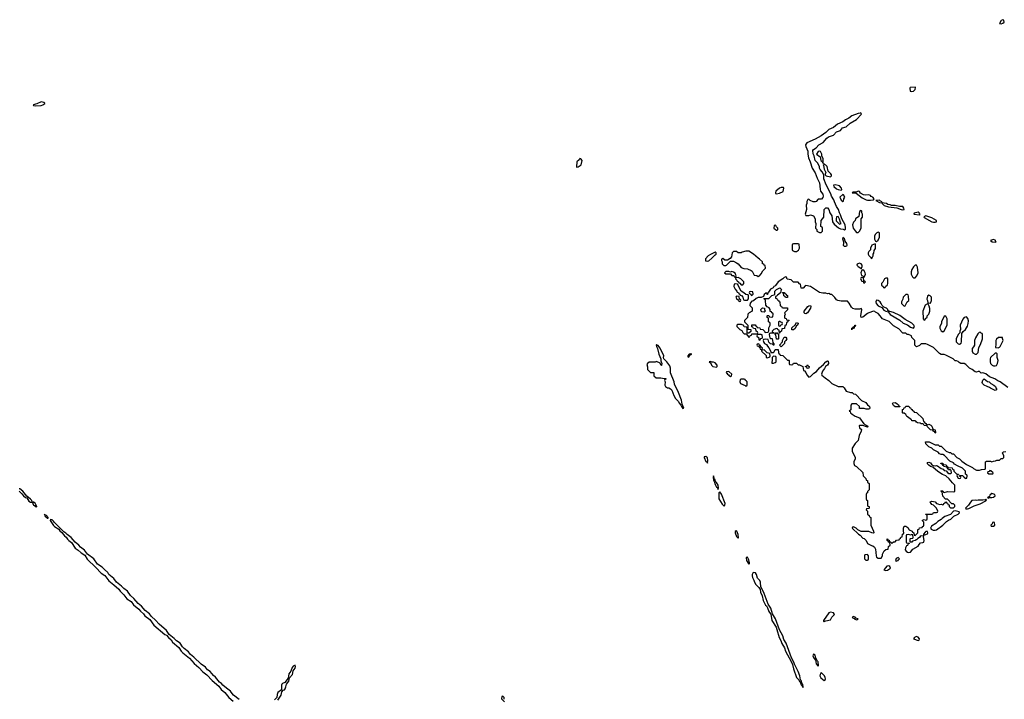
# Model space of a CAD drawing. Header units: inches. Extents: x 2769577 to 2880010, y 685631 to 825129.
# Tile 129 of 155: x 2816309 to 2829111, y 774326 to 783158. Entities that reach past the tile are written whole.
import ezdxf

# ---------------------------------------------------------------- set-up
doc = ezdxf.new("R2010")
doc.units = ezdxf.units.IN
doc.header["$MEASUREMENT"] = 0
for name, color, linetype in [('C8717', 7, 'Continuous'), ('C8718', 7, 'Continuous'), ('C8727', 7, 'Continuous'), ('C8728', 7, 'Continuous')]:
    doc.layers.add(name, color=color, linetype=linetype)

msp = doc.modelspace()

# ---------------------------------------------------------------- linework, layer by layer
at = {"layer": 'C8717', "color": 4, "elevation": 4}
for points in [[(2816302, 777030), (2816337, 776997), (2816357, 776970), (2816384, 776950), (2816403, 776943), (2816430, 776900), (2816450, 776888), (2816467, 776887), (2816479, 776879), (2816479, 776870), (2816490, 776851), (2816503, 776843), (2816510, 776831), (2816530, 776828), (2816534, 776830), (2816523, 776843), (2816524, 776850), (2816510, 776873), (2816490, 776889), (2816486, 776886), (2816486, 776890), (2816473, 776893), (2816466, 776910), (2816450, 776929), (2816404, 776964), (2816349, 777030), (2816310, 777061), (2816301, 777061)], [(2819163, 774323), (2819090, 774379), (2819070, 774401), (2819052, 774432), (2818997, 774470), (2818950, 774510), (2818932, 774532), (2818908, 774548), (2818855, 774615), (2818830, 774636), (2818786, 774686), (2818750, 774710), (2818723, 774743), (2818670, 774782), (2818575, 774875), (2818532, 774910), (2818505, 774945), (2818447, 774987), (2818427, 775007), (2818395, 775055), (2818347, 775087), (2818318, 775118), (2818252, 775170), (2818218, 775218), (2818124, 775304), (2818076, 775356), (2818024, 775404), (2817997, 775437), (2817942, 775482), (2817895, 775535), (2817850, 775572), (2817795, 775635), (2817750, 775675), (2817711, 775731), (2817665, 775765), (2817635, 775795), (2817568, 775848), (2817534, 775894), (2817470, 775950), (2817455, 775975), (2817410, 776013), (2817383, 776043), (2817322, 776082), (2817273, 776153), (2817190, 776212), (2817150, 776263), (2817101, 776301), (2817076, 776330), (2817030, 776370), (2816977, 776430), (2816926, 776466), (2816910, 776485), (2816881, 776501), (2816858, 776530), (2816821, 776561), (2816798, 776590), (2816762, 776622), (2816750, 776643), (2816730, 776658), (2816718, 776658), (2816710, 776666), (2816707, 776650), (2816750, 776583), (2816762, 776570), (2816817, 776537), (2816830, 776515), (2816855, 776495), (2816891, 776450), (2816913, 776433), (2816930, 776407), (2816949, 776389), (2816984, 776364), (2817030, 776290), (2817070, 776265), (2817108, 776228), (2817157, 776197), (2817187, 776147), (2817301, 776041), (2817367, 775967), (2817415, 775935), (2817470, 775864), (2817535, 775815), (2817598, 775758), (2817617, 775730), (2817665, 775685), (2817701, 775630), (2817757, 775597), (2817790, 775555), (2817858, 775498), (2817879, 775470), (2817918, 775438), (2817938, 775410), (2818003, 775363), (2818054, 775290), (2818198, 775170), (2818218, 775158), (2818242, 775130), (2818278, 775098), (2818298, 775070), (2818378, 774998), (2818410, 774952), (2818430, 774932), (2818519, 774859), (2818579, 774790), (2818639, 774739), (2818690, 774685), (2818743, 774643), (2818810, 774570), (2818898, 774498), (2818930, 774455), (2818976, 774416), (2819029, 774349), (2819083, 774303)], [(2819665, 774315), (2819710, 774378), (2819719, 774421), (2819736, 774444), (2819750, 774451), (2819759, 774461), (2819771, 774489), (2819778, 774522), (2819810, 774562), (2819817, 774603), (2819856, 774650), (2819865, 774695), (2819890, 774732), (2819894, 774754), (2819890, 774768), (2819864, 774756), (2819850, 774738), (2819836, 774690), (2819810, 774658), (2819800, 774600), (2819756, 774544), (2819728, 774532), (2819717, 774523), (2819711, 774510), (2819715, 774465), (2819712, 774448), (2819666, 774414), (2819656, 774390), (2819651, 774349), (2819621, 774319)]]:
    msp.add_lwpolyline(points, dxfattribs=at)
msp.add_lwpolyline([(2816626, 776734), (2816630, 776722), (2816640, 776720), (2816635, 776710), (2816670, 776681), (2816678, 776682), (2816679, 776690), (2816664, 776704), (2816665, 776710), (2816650, 776721), (2816640, 776720)], close=True, dxfattribs=at)
at = {"layer": 'C8718', "color": 4, "elevation": 4}
msp.add_lwpolyline([(2816590, 782089), (2816530, 782063), (2816486, 782050), (2816490, 782045), (2816510, 782039), (2816590, 782044), (2816609, 782050), (2816635, 782070), (2816634, 782074), (2816622, 782082)], close=True, dxfattribs=at)
at = {"layer": 'C8727', "color": 4, "elevation": 4}
for points in [[(2825443, 780000), (2825444, 779984), (2825464, 779964), (2825490, 779965), (2825498, 779970), (2825528, 780000)], [(2825628, 780000), (2825650, 779987), (2825690, 779936), (2825723, 779923), (2825770, 779921), (2825818, 779898), (2825832, 779890), (2825858, 779838), (2825892, 779832), (2825910, 779822), (2825926, 779830), (2825950, 779854), (2825970, 779894), (2826006, 779930), (2826002, 779962), (2825987, 779967), (2825982, 779982), (2825967, 779987), (2825967, 780000)], [(2829157, 778377), (2829057, 778450), (2829025, 778465), (2828989, 778490), (2828918, 778518), (2828870, 778555), (2828832, 778568), (2828810, 778566), (2828790, 778586), (2828770, 778586), (2828750, 778578), (2828730, 778582), (2828694, 778614), (2828658, 778630), (2828610, 778678), (2828588, 778688), (2828546, 778690), (2828523, 778703), (2828510, 778718), (2828490, 778726), (2828470, 778726), (2828446, 778750), (2828350, 778798), (2828330, 778806), (2828288, 778808), (2828270, 778818), (2828190, 778898), (2828110, 778938), (2828090, 778946), (2828030, 778946), (2828010, 778926), (2827968, 778908), (2827946, 778930), (2827946, 778990), (2827908, 779028), (2827906, 779050), (2827867, 779067), (2827848, 779068), (2827830, 779086), (2827790, 779086), (2827740, 779140), (2827670, 779178), (2827614, 779234), (2827570, 779255), (2827529, 779269), (2827508, 779290), (2827498, 779310), (2827470, 779338), (2827436, 779356), (2827427, 779367), (2827410, 779368), (2827350, 779349), (2827330, 779339), (2827270, 779294), (2827250, 779288), (2827245, 779310), (2827258, 779390), (2827250, 779406), (2827230, 779398), (2827170, 779397), (2827143, 779403), (2827123, 779423), (2827094, 779474), (2827070, 779498), (2826990, 779502), (2826946, 779510), (2826930, 779518), (2826908, 779548), (2826870, 779586), (2826850, 779588), (2826830, 779598), (2826810, 779595), (2826790, 779602), (2826750, 779602), (2826710, 779614), (2826590, 779689), (2826530, 779702), (2826521, 779699), (2826494, 779670), (2826470, 779668), (2826462, 779722), (2826450, 779726), (2826430, 779746), (2826370, 779746), (2826339, 779779), (2826287, 779787), (2826278, 779810), (2826270, 779818), (2826250, 779808), (2826231, 779789), (2826172, 779750), (2826137, 779703), (2826126, 779694), (2826114, 779690), (2826105, 779675), (2826070, 779655), (2826044, 779616), (2826034, 779610), (2826033, 779587), (2826027, 779587), (2826022, 779602), (2826010, 779606), (2825990, 779586), (2825978, 779562), (2825950, 779546), (2825910, 779548), (2825884, 779536), (2825850, 779506), (2825830, 779498), (2825805, 779475), (2825804, 779444), (2825832, 779412), (2825834, 779370), (2825794, 779350), (2825774, 779330), (2825772, 779288), (2825734, 779250), (2825734, 779230), (2825774, 779190), (2825774, 779150), (2825778, 779138), (2825813, 779133), (2825813, 779107), (2825790, 779086), (2825766, 779086), (2825766, 779150), (2825762, 779162), (2825730, 779166), (2825722, 779182), (2825695, 779195), (2825643, 779197), (2825632, 779190), (2825633, 779173), (2825674, 779130), (2825697, 779117), (2825710, 779094), (2825730, 779074), (2825754, 779074), (2825790, 779034), (2825802, 779038), (2825807, 779053), (2825822, 779058), (2825830, 779074), (2825890, 779074), (2825902, 779078), (2825906, 779090), (2825902, 779102), (2825886, 779110), (2825882, 779142), (2825850, 779146), (2825842, 779162), (2825827, 779167), (2825826, 779190), (2825830, 779194), (2825870, 779194), (2825878, 779178), (2825893, 779173), (2825898, 779158), (2825930, 779154), (2825938, 779138), (2825973, 779133), (2825994, 779110), (2825998, 779098), (2826010, 779094), (2826042, 779098), (2826047, 779113), (2826048, 779152), (2826066, 779190), (2826066, 779210), (2826062, 779222), (2826046, 779230), (2826046, 779270), (2826042, 779282), (2826027, 779287), (2826026, 779310), (2826030, 779314), (2826050, 779314), (2826058, 779298), (2826090, 779294), (2826102, 779298), (2826106, 779330), (2826102, 779342), (2826087, 779347), (2826082, 779362), (2826067, 779367), (2826066, 779390), (2826055, 779415), (2826027, 779427), (2826008, 779448), (2826006, 779510), (2826002, 779522), (2825986, 779530), (2825990, 779534), (2826050, 779534), (2826088, 779572), (2826118, 779582), (2826126, 779590), (2826128, 779630), (2826149, 779651), (2826193, 779673), (2826214, 779650), (2826204, 779636), (2826202, 779610), (2826160, 779580), (2826150, 779566), (2826138, 779562), (2826134, 779550), (2826138, 779538), (2826153, 779533), (2826158, 779518), (2826173, 779513), (2826178, 779498), (2826193, 779493), (2826198, 779438), (2826213, 779433), (2826218, 779418), (2826230, 779414), (2826292, 779412), (2826292, 779388), (2826254, 779350), (2826262, 779330), (2826254, 779310), (2826254, 779290), (2826258, 779278), (2826273, 779273), (2826278, 779258), (2826310, 779254), (2826314, 779250), (2826298, 779242), (2826293, 779227), (2826278, 779222), (2826274, 779190), (2826258, 779182), (2826253, 779147), (2826218, 779142), (2826214, 779110), (2826198, 779102), (2826193, 779087), (2826186, 779086), (2826182, 779122), (2826167, 779127), (2826162, 779142), (2826150, 779146), (2826114, 779130), (2826094, 779110), (2826098, 779098), (2826113, 779093), (2826114, 779086), (2826070, 779086), (2826058, 779082), (2826054, 779066), (2826062, 779022), (2826070, 779014), (2826093, 779013), (2826102, 778962), (2826113, 778947), (2826113, 778927), (2826107, 778927), (2826102, 778942), (2826070, 778946), (2826050, 778966), (2826042, 779002), (2826010, 779008), (2825978, 779002), (2825974, 778990), (2825984, 778964), (2825994, 778950), (2826017, 778937), (2826030, 778914), (2826050, 778894), (2826074, 778846), (2826074, 778834), (2826110, 778832), (2826119, 778841), (2826130, 778874), (2826170, 778874), (2826173, 778833), (2826178, 778818), (2826193, 778813), (2826198, 778798), (2826233, 778793), (2826290, 778734), (2826310, 778734), (2826314, 778730), (2826314, 778690), (2826318, 778678), (2826350, 778674), (2826362, 778678), (2826370, 778694), (2826410, 778694), (2826430, 778674), (2826450, 778674), (2826464, 778664), (2826493, 778653), (2826498, 778598), (2826513, 778593), (2826530, 778574), (2826544, 778544), (2826570, 778514), (2826590, 778522), (2826634, 778566), (2826670, 778585), (2826706, 778634), (2826761, 778679), (2826789, 778710), (2826810, 778725), (2826820, 778720), (2826826, 778690), (2826811, 778669), (2826787, 778653), (2826775, 778625), (2826747, 778590), (2826732, 778552), (2826740, 778540), (2826782, 778502), (2826831, 778471), (2826870, 778432), (2826950, 778392), (2827012, 778392), (2827030, 778374), (2827054, 778330), (2827113, 778313), (2827132, 778312), (2827150, 778294), (2827174, 778290), (2827254, 778210), (2827310, 778182), (2827330, 778152), (2827350, 778142), (2827358, 778130), (2827362, 778110), (2827358, 778102), (2827344, 778096), (2827316, 778096), (2827290, 778106), (2827230, 778106), (2827226, 778110), (2827226, 778130), (2827190, 778166), (2827130, 778166), (2827114, 778150), (2827114, 778090), (2827094, 778070), (2827105, 778065), (2827112, 778050), (2827132, 778030), (2827170, 778007), (2827230, 777985), (2827284, 777904), (2827314, 777890), (2827322, 777882), (2827330, 777882), (2827342, 777870), (2827330, 777862), (2827270, 777886), (2827230, 777886), (2827222, 777878), (2827230, 777854), (2827252, 777832), (2827251, 777809), (2827225, 777755), (2827212, 777690), (2827171, 777650), (2827132, 777590), (2827132, 777550), (2827171, 777470), (2827171, 777449), (2827154, 777410), (2827154, 777390), (2827165, 777365), (2827191, 777351), (2827270, 777274), (2827274, 777230), (2827310, 777194), (2827314, 777174), (2827331, 777171), (2827334, 777150), (2827352, 777132), (2827352, 777050), (2827333, 777027), (2827332, 777008), (2827318, 777002), (2827314, 776990), (2827314, 776930), (2827318, 776918), (2827334, 776910), (2827334, 776850), (2827338, 776838), (2827353, 776833), (2827354, 776810), (2827350, 776806), (2827318, 776802), (2827314, 776790), (2827334, 776770), (2827334, 776730), (2827353, 776713), (2827358, 776698), (2827374, 776690), (2827374, 776590), (2827412, 776510), (2827414, 776490), (2827410, 776486), (2827390, 776488), (2827350, 776508), (2827250, 776506), (2827207, 776527), (2827186, 776550), (2827150, 776566), (2827138, 776562), (2827134, 776550), (2827214, 776470), (2827238, 776458), (2827270, 776422), (2827290, 776414), (2827302, 776402), (2827314, 776390), (2827334, 776350), (2827384, 776324), (2827400, 776320), (2827424, 776304), (2827437, 776277), (2827445, 776190), (2827450, 776174), (2827470, 776162), (2827510, 776162), (2827528, 776190), (2827528, 776210), (2827550, 776254), (2827570, 776274), (2827602, 776278), (2827606, 776310), (2827626, 776330), (2827622, 776362), (2827610, 776366), (2827602, 776382), (2827588, 776388), (2827589, 776411), (2827594, 776410), (2827598, 776398), (2827613, 776393), (2827618, 776378), (2827634, 776370), (2827638, 776358), (2827650, 776354), (2827668, 776372), (2827690, 776374), (2827710, 776394), (2827742, 776398), (2827747, 776413), (2827762, 776418), (2827767, 776433), (2827782, 776438), (2827787, 776473), (2827802, 776478), (2827806, 776490), (2827798, 776510), (2827798, 776550), (2827810, 776574), (2827830, 776574), (2827858, 776558), (2827874, 776530), (2827913, 776513), (2827918, 776498), (2827934, 776490), (2827938, 776458), (2827950, 776454), (2827986, 776490), (2827987, 776533), (2828002, 776538), (2828007, 776553), (2828042, 776558), (2828047, 776573), (2828062, 776578), (2828066, 776590), (2828066, 776630), (2828047, 776647), (2828047, 776653), (2828070, 776662), (2828090, 776654), (2828102, 776658), (2828106, 776670), (2828106, 776710), (2828102, 776722), (2828090, 776726), (2828087, 776733), (2828170, 776734), (2828182, 776738), (2828190, 776754), (2828230, 776754), (2828242, 776758), (2828246, 776770), (2828228, 776810), (2828190, 776848), (2828170, 776858), (2828158, 776870), (2828147, 776893), (2828170, 776902), (2828190, 776898), (2828211, 776891), (2828230, 776872), (2828245, 776865), (2828270, 776858), (2828290, 776862), (2828310, 776854), (2828322, 776858), (2828326, 776870), (2828342, 776878), (2828350, 776894), (2828358, 776878), (2828373, 776873), (2828378, 776858), (2828393, 776853), (2828394, 776830), (2828410, 776814), (2828450, 776814), (2828466, 776830), (2828466, 776850), (2828450, 776866), (2828427, 776867), (2828370, 776926), (2828347, 776927), (2828310, 776966), (2828302, 777022), (2828286, 777030), (2828290, 777034), (2828310, 777034), (2828318, 777018), (2828330, 777014), (2828370, 777025), (2828456, 777024), (2828467, 777033), (2828468, 777110), (2828438, 777138), (2828393, 777193), (2828349, 777229), (2828307, 777247), (2828247, 777287), (2828183, 777343), (2828150, 777353), (2828129, 777370), (2828109, 777390), (2828116, 777404), (2828130, 777406), (2828150, 777399), (2828170, 777371), (2828184, 777364), (2828210, 777361), (2828230, 777365), (2828240, 777360), (2828290, 777326), (2828315, 777315), (2828330, 777301), (2828356, 777296), (2828370, 777272), (2828390, 777262), (2828410, 777262), (2828426, 777270), (2828418, 777298), (2828410, 777306), (2828386, 777310), (2828382, 777322), (2828370, 777326), (2828362, 777342), (2828326, 777350), (2828322, 777362), (2828310, 777366), (2828302, 777382), (2828286, 777390), (2828286, 777394), (2828310, 777394), (2828318, 777378), (2828353, 777373), (2828358, 777358), (2828373, 777353), (2828378, 777338), (2828433, 777333), (2828438, 777318), (2828454, 777310), (2828454, 777290), (2828490, 777254), (2828514, 777250), (2828514, 777246), (2828498, 777242), (2828494, 777230), (2828510, 777198), (2828526, 777194), (2828542, 777198), (2828546, 777210), (2828542, 777222), (2828530, 777226), (2828526, 777234), (2828570, 777234), (2828578, 777218), (2828593, 777213), (2828598, 777198), (2828610, 777194), (2828622, 777198), (2828626, 777230), (2828622, 777242), (2828606, 777250), (2828606, 777290), (2828568, 777328), (2828500, 777360), (2828462, 777382), (2828450, 777398), (2828402, 777422), (2828335, 777495), (2828310, 777508), (2828290, 777508), (2828270, 777518), (2828250, 777538), (2828190, 777566), (2828170, 777588), (2828130, 777608), (2828090, 777646), (2828087, 777673), (2828132, 777672), (2828184, 777644), (2828210, 777634), (2828252, 777632), (2828270, 777614), (2828290, 777614), (2828354, 777550), (2828393, 777533), (2828412, 777532), (2828430, 777514), (2828450, 777514), (2828494, 777470), (2828530, 777452), (2828560, 777420), (2828617, 777377), (2828697, 777337), (2828710, 777325), (2828750, 777305), (2828790, 777302), (2828813, 777313), (2828862, 777318), (2828866, 777330), (2828868, 777412), (2828880, 777420), (2828930, 777422), (2828950, 777412), (2828970, 777422), (2828996, 777424), (2829013, 777433), (2829050, 777434), (2829070, 777454), (2829090, 777454), (2829106, 777470), (2829106, 777490), (2829088, 777530), (2829100, 777540), (2829130, 777545)], [(2822606, 774326), (2822606, 774350), (2822590, 774366), (2822578, 774362), (2822574, 774330), (2822613, 774293)]]:
    msp.add_lwpolyline(points, dxfattribs=at)
for points in [[(2827226, 779994), (2827198, 779982), (2827194, 779970), (2827211, 779950), (2827246, 779930), (2827250, 779922), (2827264, 779950), (2827261, 779970), (2827250, 779987)], [(2825570, 779886), (2825550, 779878), (2825530, 779886), (2825490, 779886), (2825474, 779870), (2825490, 779854), (2825550, 779854), (2825570, 779834), (2825593, 779833), (2825598, 779818), (2825610, 779814), (2825622, 779818), (2825626, 779830), (2825610, 779866), (2825590, 779878)], [(2827270, 779909), (2827257, 779903), (2827247, 779870), (2827253, 779833), (2827271, 779831), (2827274, 779814), (2827290, 779812), (2827305, 779850), (2827303, 779870), (2827290, 779896)], [(2827970, 779966), (2827950, 779966), (2827932, 779948), (2827907, 779913), (2827900, 779880), (2827901, 779850), (2827917, 779817), (2827930, 779802), (2827950, 779805), (2827975, 779830), (2827989, 779870), (2827980, 779940)], [(2825650, 779806), (2825618, 779802), (2825614, 779790), (2825633, 779773), (2825638, 779758), (2825653, 779753), (2825658, 779738), (2825673, 779733), (2825690, 779714), (2825710, 779714), (2825726, 779730), (2825726, 779750), (2825686, 779790)], [(2827250, 779806), (2827242, 779790), (2827258, 779758), (2827274, 779754), (2827278, 779738), (2827290, 779734), (2827306, 779750), (2827286, 779766), (2827282, 779802)], [(2827590, 779798), (2827570, 779798), (2827554, 779790), (2827532, 779748), (2827514, 779730), (2827514, 779710), (2827534, 779690), (2827538, 779678), (2827550, 779674), (2827562, 779678), (2827566, 779690), (2827590, 779714), (2827598, 779730), (2827598, 779790)], [(2825610, 779726), (2825598, 779722), (2825594, 779690), (2825610, 779654), (2825634, 779630), (2825638, 779618), (2825653, 779613), (2825658, 779598), (2825674, 779590), (2825678, 779578), (2825693, 779573), (2825713, 779553), (2825718, 779518), (2825733, 779513), (2825770, 779514), (2825786, 779530), (2825786, 779570), (2825782, 779582), (2825750, 779586), (2825726, 779610), (2825688, 779628), (2825642, 779722)], [(2825810, 779626), (2825798, 779622), (2825794, 779610), (2825798, 779598), (2825813, 779593), (2825818, 779578), (2825830, 779574), (2825846, 779590), (2825842, 779622)], [(2826290, 779546), (2826268, 779548), (2826262, 779562), (2826246, 779570), (2826242, 779602), (2826230, 779606), (2826227, 779613), (2826250, 779614), (2826258, 779598), (2826274, 779590), (2826278, 779578), (2826290, 779574), (2826294, 779550)], [(2825630, 779566), (2825622, 779550), (2825630, 779534), (2825654, 779514), (2825658, 779498), (2825670, 779494), (2825682, 779498), (2825686, 779510), (2825682, 779522), (2825666, 779526), (2825662, 779562)], [(2827450, 779515), (2827448, 779512), (2827439, 779490), (2827444, 779470), (2827470, 779439), (2827517, 779417), (2827545, 779385), (2827570, 779371), (2827602, 779362), (2827628, 779328), (2827752, 779252), (2827796, 779216), (2827850, 779193), (2827890, 779161), (2827930, 779151), (2827944, 779170), (2827934, 779190), (2827910, 779216), (2827822, 779262), (2827754, 779314), (2827670, 779353), (2827624, 779364), (2827598, 779378), (2827595, 779390), (2827577, 779410), (2827544, 779424), (2827523, 779443), (2827511, 779471), (2827495, 779490), (2827470, 779507)], [(2827850, 779586), (2827830, 779586), (2827794, 779550), (2827792, 779528), (2827774, 779490), (2827774, 779470), (2827810, 779434), (2827822, 779438), (2827849, 779491), (2827868, 779510), (2827867, 779567), (2827862, 779582)], [(2828130, 779578), (2828113, 779567), (2828105, 779525), (2828114, 779510), (2828118, 779478), (2828150, 779474), (2828166, 779510), (2828166, 779550), (2828146, 779570)], [(2825990, 779358), (2825960, 779360), (2825948, 779370), (2825946, 779390), (2825968, 779412), (2825994, 779410), (2825994, 779390), (2826002, 779370)], [(2826530, 779335), (2826518, 779338), (2826509, 779349), (2826509, 779370), (2826558, 779430), (2826570, 779438), (2826590, 779442), (2826596, 779430), (2826591, 779409), (2826550, 779349)], [(2828110, 779466), (2828082, 779450), (2828052, 779370), (2828054, 779270), (2828070, 779254), (2828082, 779258), (2828087, 779273), (2828106, 779290), (2828106, 779310), (2828130, 779332), (2828144, 779370), (2828143, 779403), (2828135, 779435), (2828122, 779462)], [(2826198, 779238), (2826184, 779236), (2826174, 779230), (2826174, 779190), (2826178, 779178), (2826190, 779174), (2826202, 779178), (2826207, 779193), (2826222, 779198), (2826226, 779210), (2826222, 779222), (2826207, 779227)], [(2828350, 779306), (2828330, 779306), (2828324, 779296), (2828292, 779230), (2828292, 779208), (2828274, 779170), (2828274, 779150), (2828290, 779114), (2828310, 779102), (2828330, 779114), (2828368, 779190), (2828368, 779270)], [(2828618, 779298), (2828590, 779288), (2828570, 779266), (2828538, 779190), (2828542, 779130), (2828534, 779110), (2828534, 779090), (2828510, 779066), (2828485, 779010), (2828485, 778970), (2828510, 778946), (2828530, 778942), (2828550, 778954), (2828555, 778970), (2828560, 779080), (2828576, 779104), (2828608, 779130), (2828630, 779174), (2828642, 779210), (2828643, 779243), (2828636, 779276)], [(2826370, 779128), (2826349, 779129), (2826350, 779154), (2826390, 779194), (2826410, 779222), (2826430, 779214), (2826432, 779210), (2826422, 779190), (2826404, 779176), (2826390, 779146)], [(2827150, 779144), (2827134, 779146), (2827130, 779129), (2827129, 779150), (2827144, 779156), (2827150, 779171), (2827168, 779172), (2827168, 779188), (2827174, 779190), (2827171, 779170), (2827154, 779166), (2827158, 779158)], [(2828798, 779098), (2828785, 779095), (2828766, 779074), (2828738, 779022), (2828725, 778990), (2828722, 778930), (2828710, 778906), (2828693, 778887), (2828692, 778850), (2828702, 778830), (2828730, 778812), (2828750, 778812), (2828770, 778834), (2828780, 778900), (2828803, 778937), (2828828, 779010), (2828827, 779067), (2828822, 779082), (2828810, 779086)], [(2825950, 779066), (2825910, 779066), (2825898, 779062), (2825894, 779050), (2825898, 779038), (2825913, 779033), (2825918, 778998), (2825930, 778994), (2825947, 779013), (2825962, 779018), (2825966, 779030), (2825962, 779062)], [(2826170, 779006), (2826147, 779007), (2826142, 779062), (2826126, 779070), (2826126, 779074), (2826142, 779078), (2826150, 779094), (2826158, 779078), (2826174, 779074), (2826174, 779010)], [(2826210, 778908), (2826188, 778930), (2826226, 778970), (2826226, 778990), (2826249, 779031), (2826272, 779032), (2826282, 779010), (2826272, 778990), (2826252, 778970), (2826251, 778949)], [(2829033, 779027), (2829010, 779006), (2829002, 778990), (2829002, 778930), (2828994, 778910), (2828998, 778898), (2829030, 778894), (2829050, 778902), (2829058, 778910), (2829095, 778990), (2829086, 779014), (2829086, 779026)], [(2824590, 778938), (2824585, 778930), (2824587, 778910), (2824603, 778883), (2824619, 778810), (2824645, 778750), (2824645, 778725), (2824658, 778690), (2824654, 778666), (2824650, 778666), (2824636, 778696), (2824590, 778718), (2824570, 778708), (2824493, 778707), (2824472, 778688), (2824465, 778675), (2824472, 778648), (2824472, 778610), (2824510, 778574), (2824553, 778573), (2824554, 778530), (2824584, 778504), (2824645, 778505), (2824690, 778494), (2824710, 778494), (2824712, 778488), (2824698, 778482), (2824694, 778470), (2824702, 778450), (2824696, 778410), (2824706, 778390), (2824730, 778372), (2824750, 778372), (2824770, 778362), (2824790, 778342), (2824815, 778275), (2824837, 778237), (2824870, 778202), (2824886, 778170), (2824905, 778150), (2824912, 778130), (2824930, 778107), (2824946, 778110), (2824921, 778161), (2824912, 778212), (2824874, 778314), (2824823, 778423), (2824820, 778450), (2824770, 778570), (2824769, 778630), (2824760, 778660), (2824722, 778710), (2824682, 778750), (2824679, 778770), (2824682, 778790), (2824665, 778830), (2824632, 778892), (2824610, 778922), (2824603, 778923)], [(2825910, 778946), (2825898, 778942), (2825894, 778930), (2825898, 778918), (2825914, 778914), (2825930, 778894), (2825934, 778894), (2825938, 778878), (2825950, 778874), (2825962, 778878), (2825966, 778890), (2825946, 778906), (2825942, 778922), (2825926, 778926), (2825922, 778942)], [(2825990, 778866), (2825958, 778862), (2825954, 778850), (2826013, 778793), (2826014, 778770), (2826030, 778762), (2826062, 778778), (2826066, 778790), (2826062, 778822), (2826027, 778827)], [(2825035, 778815), (2825014, 778810), (2825018, 778802), (2825010, 778806), (2824994, 778790), (2824998, 778778), (2825010, 778774), (2825020, 778800), (2825046, 778810)], [(2825290, 778718), (2825274, 778710), (2825293, 778693), (2825304, 778670), (2825321, 778650), (2825370, 778642), (2825378, 778650), (2825378, 778670), (2825350, 778698), (2825330, 778708), (2825307, 778707)], [(2826110, 778786), (2826093, 778767), (2826092, 778728), (2826086, 778706), (2826090, 778694), (2826110, 778694), (2826130, 778702), (2826146, 778710), (2826146, 778770), (2826142, 778782)], [(2829010, 778826), (2828990, 778826), (2828932, 778770), (2828925, 778750), (2828925, 778710), (2828932, 778690), (2828952, 778670), (2828970, 778661), (2828990, 778658), (2829010, 778665), (2829022, 778690), (2829029, 778730), (2829018, 778770), (2829016, 778816)], [(2825530, 778586), (2825498, 778582), (2825494, 778570), (2825505, 778565), (2825512, 778550), (2825524, 778544), (2825532, 778530), (2825550, 778523), (2825562, 778530), (2825568, 778550)], [(2826547, 778627), (2826542, 778642), (2826527, 778647), (2826527, 778653), (2826542, 778658), (2826546, 778670), (2826552, 778672), (2826558, 778658), (2826572, 778652), (2826570, 778628)], [(2825730, 778486), (2825690, 778486), (2825678, 778482), (2825672, 778450), (2825681, 778430), (2825742, 778402), (2825750, 778394), (2825762, 778398), (2825767, 778413), (2825768, 778450), (2825760, 778460), (2825746, 778470), (2825742, 778482)], [(2828990, 778338), (2828930, 778369), (2828919, 778379), (2828886, 778390), (2828848, 778410), (2828828, 778430), (2828823, 778443), (2828830, 778474), (2828850, 778492), (2828890, 778454), (2828914, 778450), (2828934, 778430), (2828974, 778410), (2828994, 778390), (2829004, 778364), (2829014, 778350), (2829010, 778346)], [(2827690, 778126), (2827670, 778146), (2827658, 778170), (2827662, 778178), (2827690, 778182), (2827712, 778172), (2827733, 778153), (2827738, 778138), (2827753, 778133), (2827754, 778126), (2827750, 778126)], [(2828110, 777894), (2828130, 777902), (2828154, 777890), (2828170, 777874), (2828182, 777842), (2828193, 777833), (2828212, 777830), (2828214, 777790), (2828210, 777786), (2828202, 777802), (2828186, 777810), (2828182, 777822), (2828150, 777826), (2828106, 777870), (2828102, 777882), (2828070, 777886), (2828062, 777902), (2828050, 777906), (2828030, 777906), (2828016, 777916), (2827980, 777920), (2827967, 777927), (2827962, 777942), (2827950, 777946), (2827910, 777946), (2827902, 777962), (2827890, 777966), (2827866, 777990), (2827843, 778003), (2827830, 778026), (2827810, 778046), (2827790, 778046), (2827786, 778050), (2827786, 778094), (2827802, 778098), (2827807, 778113), (2827822, 778118), (2827830, 778134), (2827870, 778134), (2827878, 778118), (2827890, 778114), (2827898, 778098), (2827910, 778094), (2827918, 778078), (2827934, 778070), (2827938, 778058), (2827970, 778054), (2828050, 777974), (2828058, 777938), (2828070, 777934), (2828078, 777918), (2828092, 777912), (2828098, 777898)], [(2825230, 777481), (2825210, 777478), (2825209, 777469), (2825230, 777418), (2825246, 777406), (2825250, 777394), (2825255, 777430), (2825250, 777462)], [(2825330, 777228), (2825324, 777210), (2825330, 777172), (2825339, 777159), (2825350, 777118), (2825370, 777085), (2825379, 777079), (2825390, 777052), (2825396, 777070), (2825389, 777110), (2825370, 777144), (2825357, 777157), (2825350, 777182), (2825343, 777183)], [(2828922, 777298), (2828913, 777287), (2828898, 777282), (2828894, 777270), (2828910, 777254), (2828950, 777254), (2828962, 777258), (2828966, 777270), (2828936, 777296)], [(2825410, 777022), (2825401, 777010), (2825401, 776930), (2825441, 776861), (2825470, 776838), (2825479, 776850), (2825481, 776870), (2825434, 776990)], [(2828870, 776928), (2828861, 776919), (2828830, 776914), (2828770, 776914), (2828749, 776909), (2828730, 776915), (2828690, 776908), (2828670, 776888), (2828646, 776850), (2828605, 776810), (2828610, 776801), (2828630, 776800), (2828650, 776806), (2828720, 776840), (2828795, 776865), (2828870, 776905), (2828879, 776919)], [(2828950, 776999), (2828923, 776977), (2828917, 776963), (2828894, 776950), (2828902, 776942), (2828912, 776948), (2828950, 776947), (2828970, 776951), (2828993, 776970), (2828989, 776989)], [(2828470, 776775), (2828450, 776769), (2828413, 776727), (2828337, 776703), (2828303, 776677), (2828290, 776662), (2828245, 776635), (2828222, 776610), (2828165, 776575), (2828151, 776550), (2828158, 776538), (2828185, 776525), (2828210, 776523), (2828230, 776527), (2828311, 776589), (2828361, 776638), (2828385, 776655), (2828414, 776666), (2828456, 776704), (2828509, 776730), (2828529, 776750), (2828522, 776762)], [(2828970, 776626), (2828958, 776622), (2828953, 776607), (2828934, 776590), (2828938, 776578), (2828970, 776574), (2828986, 776590), (2828982, 776622)], [(2825626, 776514), (2825612, 776508), (2825611, 776490), (2825630, 776442), (2825650, 776422), (2825654, 776426), (2825650, 776466), (2825632, 776510)], [(2827910, 776466), (2827890, 776458), (2827870, 776466), (2827838, 776462), (2827834, 776450), (2827834, 776370), (2827838, 776358), (2827874, 776354), (2827874, 776350), (2827858, 776342), (2827850, 776326), (2827838, 776322), (2827824, 776296), (2827822, 776270), (2827834, 776250), (2827850, 776238), (2827870, 776232), (2827890, 776238), (2827923, 776277), (2827990, 776317), (2828002, 776338), (2828022, 776358), (2828050, 776362), (2828063, 776370), (2828070, 776390), (2828062, 776438), (2828066, 776446), (2828030, 776449), (2828018, 776442), (2828010, 776429), (2827985, 776415), (2827970, 776398), (2827962, 776398), (2827950, 776388), (2827918, 776382), (2827910, 776368), (2827886, 776366), (2827886, 776410), (2827890, 776414), (2827922, 776418), (2827926, 776430), (2827922, 776462)], [(2828110, 776508), (2828090, 776508), (2828080, 776500), (2828062, 776470), (2828062, 776462), (2828070, 776454), (2828075, 776465), (2828090, 776467), (2828110, 776478), (2828117, 776490)], [(2825770, 776173), (2825754, 776170), (2825758, 776130), (2825790, 776082), (2825798, 776090), (2825799, 776101), (2825790, 776138)], [(2827330, 776206), (2827298, 776202), (2827294, 776190), (2827294, 776150), (2827310, 776134), (2827330, 776134), (2827342, 776138), (2827346, 776150), (2827346, 776190)], [(2827730, 776168), (2827705, 776155), (2827694, 776130), (2827710, 776122), (2827713, 776127), (2827730, 776128), (2827737, 776143), (2827748, 776150)], [(2827610, 776061), (2827585, 776055), (2827564, 776036), (2827546, 776010), (2827570, 776000), (2827590, 776006), (2827631, 776029), (2827624, 776050)], [(2825847, 775973), (2825833, 775950), (2825831, 775930), (2825835, 775910), (2825855, 775875), (2825863, 775850), (2825879, 775819), (2825919, 775779), (2825935, 775755), (2825939, 775719), (2825964, 775670), (2825974, 775610), (2826007, 775550), (2826019, 775539), (2826033, 775513), (2826047, 775467), (2826070, 775435), (2826074, 775434), (2826090, 775351), (2826144, 775264), (2826155, 775235), (2826184, 775130), (2826206, 775090), (2826219, 775050), (2826253, 774993), (2826267, 774950), (2826339, 774819), (2826357, 774777), (2826370, 774723), (2826410, 774611), (2826438, 774578), (2826450, 774556), (2826455, 774555), (2826470, 774512), (2826482, 774502), (2826490, 774478), (2826497, 774483), (2826490, 774522), (2826483, 774523), (2826470, 774569), (2826461, 774581), (2826451, 774630), (2826430, 774686), (2826381, 774781), (2826374, 774810), (2826343, 774863), (2826275, 775055), (2826245, 775105), (2826231, 775151), (2826187, 775227), (2826134, 775370), (2826095, 775435), (2826073, 775510), (2826042, 775562), (2825990, 775702), (2825950, 775782), (2825945, 775785), (2825939, 775850), (2825933, 775870), (2825901, 775901), (2825890, 775949), (2825876, 775970)], [(2826850, 775457), (2826830, 775449), (2826761, 775350), (2826761, 775341), (2826770, 775332), (2826777, 775343), (2826790, 775345), (2826850, 775359), (2826867, 775393), (2826901, 775430), (2826890, 775449)], [(2827150, 775401), (2827141, 775399), (2827131, 775390), (2827157, 775377), (2827167, 775367), (2827190, 775359), (2827199, 775361), (2827209, 775370), (2827182, 775382), (2827170, 775395)], [(2827970, 775140), (2827942, 775130), (2827937, 775123), (2827931, 775110), (2827990, 775091), (2828005, 775095), (2828009, 775110), (2827990, 775134)], [(2826630, 774914), (2826623, 774890), (2826628, 774870), (2826650, 774841), (2826658, 774838), (2826666, 774786), (2826690, 774758), (2826695, 774765), (2826690, 774813), (2826681, 774821), (2826670, 774849), (2826659, 774859), (2826650, 774901)], [(2826730, 774674), (2826717, 774650), (2826714, 774630), (2826726, 774606), (2826770, 774571), (2826780, 774580), (2826784, 774590), (2826781, 774610), (2826771, 774630)]]:
    msp.add_lwpolyline(points, close=True, dxfattribs=at)
at = {"layer": 'C8728', "color": 4}
for points, elevation in [([(2829090, 783158), (2829070, 783146), (2829046, 783110), (2829047, 783107), (2829070, 783105), (2829090, 783111), (2829110, 783128), (2829106, 783146), (2829096, 783156)], 4), ([(2827950, 782282), (2827885, 782275), (2827881, 782270), (2827886, 782230), (2827910, 782223), (2827930, 782228), (2827953, 782250), (2827958, 782278)], 4), ([(2827247, 781947), (2827238, 781942), (2827210, 781938), (2827130, 781908), (2827090, 781878), (2827045, 781855), (2827011, 781829), (2826941, 781799), (2826890, 781757), (2826829, 781731), (2826790, 781690), (2826730, 781650), (2826650, 781606), (2826543, 781557), (2826528, 781532), (2826530, 781510), (2826557, 781450), (2826555, 781410), (2826564, 781364), (2826588, 781310), (2826614, 781230), (2826650, 781170), (2826677, 781097), (2826710, 781036), (2826716, 780956), (2826722, 780930), (2826750, 780892), (2826754, 780866), (2826750, 780846), (2826733, 780827), (2826690, 780826), (2826664, 780796), (2826650, 780789), (2826626, 780790), (2826588, 780808), (2826570, 780826), (2826558, 780822), (2826544, 780796), (2826542, 780770), (2826533, 780747), (2826538, 780690), (2826522, 780630), (2826530, 780614), (2826570, 780614), (2826590, 780622), (2826631, 780611), (2826652, 780572), (2826652, 780530), (2826662, 780510), (2826654, 780450), (2826674, 780430), (2826674, 780410), (2826710, 780394), (2826730, 780394), (2826746, 780410), (2826746, 780450), (2826742, 780462), (2826726, 780470), (2826728, 780550), (2826766, 780590), (2826768, 780690), (2826790, 780714), (2826810, 780712), (2826830, 780692), (2826842, 780650), (2826870, 780610), (2826877, 780530), (2826899, 780499), (2826955, 780455), (2826982, 780442), (2827015, 780435), (2827033, 780427), (2827045, 780435), (2827047, 780453), (2827040, 780490), (2826997, 780570), (2826983, 780623), (2826966, 780650), (2826953, 780693), (2826929, 780729), (2826901, 780790), (2826895, 780815), (2826863, 780863), (2826855, 780895), (2826793, 781010), (2826766, 781090), (2826764, 781144), (2826742, 781182), (2826717, 781210), (2826709, 781228), (2826706, 781250), (2826680, 781300), (2826650, 781330), (2826638, 781390), (2826627, 781413), (2826623, 781457), (2826629, 781470), (2826666, 781494), (2826698, 781530), (2826756, 781564), (2826803, 781617), (2826825, 781635), (2826890, 781657), (2826930, 781700), (2826980, 781720), (2827009, 781751), (2827054, 781766), (2827107, 781813), (2827190, 781859), (2827252, 781930)], 4), ([(2826710, 781449), (2826690, 781444), (2826671, 781410), (2826715, 781375), (2826727, 781327), (2826738, 781318), (2826750, 781294), (2826756, 781304), (2826754, 781350), (2826739, 781390), (2826739, 781410), (2826723, 781443)], 4), ([(2823590, 781353), (2823583, 781337), (2823555, 781310), (2823547, 781247), (2823550, 781243), (2823570, 781246), (2823609, 781270), (2823622, 781330), (2823606, 781350)], 4), ([(2826770, 781286), (2826758, 781282), (2826754, 781270), (2826762, 781262), (2826770, 781214), (2826791, 781171), (2826781, 781150), (2826783, 781143), (2826796, 781130), (2826850, 781115), (2826865, 781130), (2826862, 781142), (2826855, 781155), (2826822, 781190), (2826809, 781250), (2826790, 781269), (2826775, 781275)], 4), ([(2826238, 780978), (2826210, 780978), (2826190, 780968), (2826142, 780930), (2826134, 780910), (2826138, 780898), (2826150, 780894), (2826190, 780905), (2826234, 780926), (2826246, 780970)], 4), ([(2826910, 781012), (2826892, 781008), (2826895, 780990), (2826930, 780961), (2826950, 780951), (2826990, 780942), (2826998, 780950), (2826994, 780970), (2826970, 780997), (2826950, 781005)], 4), ([(2827210, 780929), (2827183, 780917), (2827145, 780915), (2827134, 780910), (2827183, 780903), (2827261, 780841), (2827315, 780815), (2827330, 780811), (2827370, 780811), (2827410, 780818), (2827419, 780830), (2827401, 780850), (2827381, 780861), (2827370, 780872), (2827350, 780881), (2827310, 780876), (2827281, 780881), (2827243, 780903), (2827230, 780924)], 4), ([(2827010, 780886), (2826974, 780850), (2826990, 780814), (2827010, 780794), (2827022, 780798), (2827026, 780830), (2827038, 780850), (2827022, 780882)], 4), ([(2827490, 780812), (2827442, 780810), (2827490, 780783), (2827520, 780780), (2827522, 780770), (2827550, 780745), (2827606, 780726), (2827715, 780715), (2827768, 780692), (2827790, 780687), (2827807, 780693), (2827804, 780710), (2827790, 780729), (2827749, 780729), (2827690, 780744), (2827642, 780742), (2827626, 780750), (2827596, 780756), (2827578, 780770), (2827520, 780780), (2827522, 780790), (2827501, 780801)], 4), ([(2827250, 780678), (2827230, 780666), (2827218, 780602), (2827178, 780570), (2827171, 780549), (2827150, 780526), (2827138, 780490), (2827147, 780450), (2827170, 780412), (2827190, 780392), (2827210, 780392), (2827228, 780410), (2827248, 780450), (2827248, 780572), (2827266, 780590), (2827268, 780630), (2827258, 780650), (2827258, 780670)], 4), ([(2827990, 780656), (2827954, 780650), (2827938, 780642), (2827934, 780630), (2828010, 780622), (2828015, 780625), (2828010, 780638), (2828002, 780650)], 4), ([(2826950, 780600), (2826930, 780597), (2826923, 780570), (2826926, 780546), (2826950, 780517), (2826970, 780502), (2826989, 780510), (2826981, 780521), (2826970, 780565)], 8), ([(2828090, 780609), (2828065, 780595), (2828070, 780587), (2828170, 780531), (2828190, 780525), (2828210, 780525), (2828228, 780532), (2828229, 780550), (2828170, 780584)], 4), ([(2826130, 780486), (2826118, 780482), (2826114, 780450), (2826134, 780430), (2826150, 780422), (2826158, 780422), (2826166, 780430), (2826166, 780450), (2826147, 780467), (2826142, 780482)], 4), ([(2827470, 780398), (2827454, 780390), (2827430, 780366), (2827424, 780344), (2827425, 780305), (2827438, 780278), (2827450, 780274), (2827470, 780294), (2827487, 780333), (2827486, 780390)], 4), ([(2827010, 780326), (2827005, 780310), (2827022, 780270), (2827022, 780250), (2827014, 780230), (2827030, 780214), (2827050, 780214), (2827062, 780218), (2827066, 780230), (2827062, 780250), (2827040, 780280), (2827035, 780310)], 4), ([(2828970, 780300), (2828932, 780290), (2828951, 780271), (2828990, 780266), (2829006, 780270), (2828998, 780278), (2828997, 780290), (2828990, 780294)], 4), ([(2825350, 780138), (2825290, 780108), (2825262, 780090), (2825225, 780050), (2825225, 780025), (2825250, 780018), (2825270, 780026), (2825310, 780058), (2825350, 780102), (2825366, 780110), (2825366, 780130)], 4), ([(2826430, 780246), (2826370, 780246), (2826358, 780242), (2826354, 780230), (2826354, 780170), (2826358, 780158), (2826384, 780144), (2826410, 780145), (2826435, 780165), (2826448, 780190), (2826442, 780242)], 4), ([(2827430, 780246), (2827390, 780226), (2827373, 780187), (2827372, 780168), (2827350, 780146), (2827342, 780130), (2827342, 780110), (2827350, 780094), (2827373, 780073), (2827378, 780058), (2827390, 780054), (2827406, 780090), (2827406, 780110), (2827416, 780124), (2827420, 780160), (2827435, 780185), (2827438, 780238)], 4)]:
    msp.add_lwpolyline(points, close=True, dxfattribs=dict(at, elevation=elevation))
at = {"layer": 'C8728', "color": 4, "elevation": 4}
for points in [[(2825967, 780000), (2825966, 780010), (2825928, 780048), (2825910, 780058), (2825850, 780109), (2825790, 780149), (2825750, 780149), (2825704, 780136), (2825690, 780128), (2825650, 780128), (2825630, 780146), (2825590, 780146), (2825573, 780127), (2825565, 780075), (2825546, 780054), (2825510, 780034), (2825475, 780035), (2825450, 780055), (2825433, 780047), (2825432, 780030), (2825442, 780010), (2825443, 780000)], [(2825528, 780000), (2825550, 780022), (2825590, 780022), (2825628, 780000)]]:
    msp.add_lwpolyline(points, dxfattribs=at)

doc.saveas('drawing.dxf')
